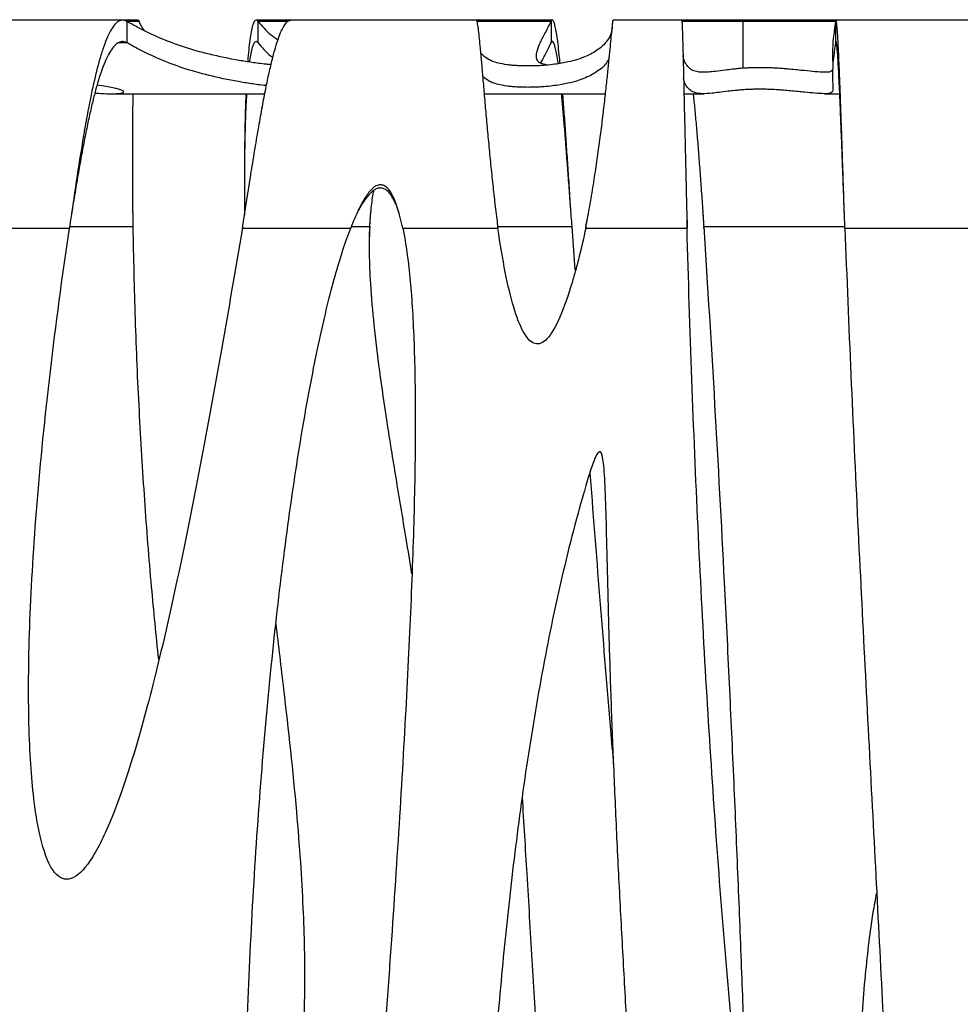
# Model space of a CAD drawing. Header units: millimetres. Extents: x 65 to 2129, y 75 to 1124.
# Tile 12 of 26: x 497 to 716, y 894 to 1124. Entities that reach past the tile are written whole.
import ezdxf

# ---------------------------------------------------------------- set-up
doc = ezdxf.new("R2010")
doc.units = ezdxf.units.MM

msp = doc.modelspace()

# ---------------------------------------------------------------- linework, layer by layer
at = {"color": 7, "linetype": 'Continuous', "lineweight": 25}
for p, q in [((520.559, 1124.017), (462.125, 1124.017)), ((524.171, 1124.017), (520.559, 1124.017)), ((521.615, 1118.72), (521.615, 1123.683)), ((524.423, 1123.683), (521.615, 1123.683)), ((559.816, 1124.017), (551.715, 1124.017)), ((559.075, 1123.683), (552.17, 1123.683)), ((552.17, 1118.72), (552.17, 1123.683)), ((603.063, 1124.017), (559.816, 1124.017)), ((620.832, 1124.017), (603.063, 1124.017)), ((620.522, 1123.683), (603.215, 1123.683)), ((620.522, 1123.683), (620.522, 1118.72)), ((651.011, 1124.017), (635.004, 1124.017)), ((686.897, 1124.017), (651.04, 1124.017)), ((665.303, 1123.683), (651.061, 1123.683)), ((665.303, 1123.683), (665.303, 1112.79)), ((686.909, 1123.683), (665.303, 1123.683)), ((721.939, 1124.017), (686.897, 1124.017)), ((686.909, 1123.683), (686.909, 1118.72)), ((521.615, 1118.72), (519.554, 1118.72)), ((687.122, 1118.72), (686.909, 1118.72)), ((517.876, 1106.854), (553.736, 1106.854)), ((604.911, 1106.854), (633.232, 1106.854)), ((651.534, 1106.854), (656.203, 1106.854)), ((684.442, 1106.854), (687.888, 1106.854)), ((508.66, 1079.017), (508.66, 1079.017)), ((548.987, 1079.017), (548.99, 1078.583)), ((628.612, 1075.866), (629.234, 1078.888)), ((652.18, 1078.903), (652.261, 1075.866)), ((655.953, 1079.017), (656.173, 1075.472)), ((466.827, 1075.472), (508.148, 1075.472)), ((508.205, 1075.866), (523.019, 1075.866)), ((548.499, 1075.866), (548.499, 1075.472)), ((548.499, 1075.472), (573.774, 1075.472)), ((573.941, 1075.866), (578.231, 1075.866)), ((578.191, 1071.344), (578.231, 1075.472)), ((578.231, 1075.866), (578.231, 1075.472)), ((585.929, 1075.472), (608.126, 1075.472)), ((608.126, 1075.472), (608.126, 1075.866)), ((608.126, 1075.866), (625.425, 1075.866)), ((626.154, 1065.772), (625.425, 1075.866)), ((628.612, 1075.866), (628.612, 1075.472)), ((628.612, 1075.472), (652.261, 1075.472)), ((652.261, 1075.472), (652.261, 1075.866)), ((656.173, 1075.472), (656.173, 1075.866)), ((656.173, 1075.866), (689.075, 1075.866)), ((689.088, 1075.472), (720.966, 1075.472))]:
    msp.add_line(p, q, dxfattribs=at)
for points, knots in [([(521.615, 1123.683), (521.4, 1123.818), (521.089, 1123.982), (520.658, 1124.014), (520.632, 1124.016), (520.593, 1124.017), (520.58, 1124.017), (520.553, 1124.017), (520.543, 1124.017), (520.489, 1124.016), (520.446, 1124.014), (520.317, 1124.002), (520.232, 1123.987), (519.976, 1123.923), (519.808, 1123.853), (518.972, 1123.382), (518.33, 1122.6), (517.099, 1120.383), (516.51, 1118.947), (515.665, 1116.431), (515.39, 1115.532), (514.988, 1114.108), (514.855, 1113.621), (514.659, 1112.874), (514.594, 1112.622), (514.497, 1112.24), (514.465, 1112.112), (514.417, 1111.919), (514.401, 1111.854), (514.369, 1111.725), (514.352, 1111.658), (513.845, 1109.594), (513.348, 1107.314), (512.341, 1102.203), (511.831, 1099.371), (510.799, 1093.219), (510.278, 1089.898), (509.222, 1082.9), (508.688, 1079.224), (508.148, 1075.472)], [0, 0, 0, 0, 0.0625, 0.0625, 0.0664062, 0.0664062, 0.0683594, 0.0683594, 0.0703125, 0.0703125, 0.078125, 0.078125, 0.09375, 0.09375, 0.125, 0.125, 0.25, 0.25, 0.375, 0.375, 0.4375, 0.4375, 0.46875, 0.46875, 0.484375, 0.484375, 0.4921875, 0.4921875, 0.4960938, 0.4960938, 0.5, 0.5, 0.625, 0.625, 0.75, 0.75, 0.875, 0.875, 1, 1, 1, 1]), ([(555.188, 1113.621), (554.821, 1113.653), (553.062, 1113.806), (550.732, 1114.139), (546.22, 1114.854), (540.722, 1115.996), (534.665, 1117.735), (529.243, 1119.794), (524.956, 1121.807), (522.497, 1123.188), (521.615, 1123.683)], [0, 0, 0, 0, 0.01916878, 0.09174102, 0.1643256, 0.34748254, 0.53075571, 0.71411358, 0.89738609, 1, 1, 1, 1]), ([(524.171, 1124.016), (524.172, 1124.016), (524.25, 1124.124), (524.337, 1123.903), (524.423, 1123.683)], [0, 0, 0, 0, 0.0031353, 1, 1, 1, 1]), ([(525.662, 1121.565), (525.385, 1121.956), (524.913, 1122.621), (524.566, 1123.373), (524.423, 1123.683)], [0, 0, 0, 0, 0.5871648, 1, 1, 1, 1]), ([(548.499, 1075.472), (548.815, 1077.473), (549.438, 1081.426), (550.358, 1087.256), (551.25, 1092.8), (552.116, 1097.989), (552.954, 1102.761), (553.766, 1107.074), (554.551, 1110.898), (555.309, 1114.216), (556.04, 1117.026), (556.745, 1119.333), (557.422, 1121.151), (558.072, 1122.506), (558.696, 1123.414), (559.275, 1123.936), (559.644, 1123.978), (559.816, 1123.998)], [0, 0, 0, 0, 0.0809146, 0.159841, 0.2367789, 0.3117284, 0.3846891, 0.4556609, 0.5246438, 0.5916375, 0.656642, 0.7196571, 0.7806827, 0.8397188, 0.8967652, 0.9518219, 1, 1, 1, 1]), ([(552.17, 1123.683), (552.015, 1123.843), (551.709, 1124.157), (551.287, 1123.79), (550.902, 1122.868), (550.554, 1121.398), (550.244, 1119.482), (549.974, 1117.134), (549.804, 1115.389), (549.734, 1114.349), (549.731, 1114.307)], [0, 0, 0, 0, 0.15609, 0.3075055, 0.4542492, 0.5963239, 0.7337332, 0.8664808, 0.9945709, 1, 1, 1, 1]), ([(552.17, 1123.683), (553.079, 1122.623), (554.431, 1121.047), (556.211, 1119.807), (556.795, 1119.401)], [0, 0, 0, 0, 0.6724214, 1, 1, 1, 1]), ([(603.063, 1124.008), (603.085, 1123.997), (603.135, 1123.973), (603.221, 1123.69), (603.32, 1123.204), (603.427, 1122.514), (603.567, 1121.439), (603.748, 1119.814), (603.941, 1117.848), (604.107, 1116.058), (604.237, 1114.618), (604.373, 1113.082), (604.574, 1110.763), (604.853, 1107.509), (605.23, 1103.167), (605.636, 1098.621), (606.072, 1093.955), (606.538, 1089.246), (607.034, 1084.565), (607.556, 1079.967), (607.938, 1076.955), (608.126, 1075.472)], [0, 0, 0, 0, 0.0350822, 0.076504, 0.1176702, 0.1585813, 0.1992376, 0.2664107, 0.3328793, 0.3658621, 0.3986693, 0.431301, 0.4637574, 0.5375711, 0.6094382, 0.6793623, 0.7473477, 0.8133989, 0.877521, 0.9397193, 1, 1, 1, 1]), ([(619.607, 1113.537), (619.052, 1113.668), (617.916, 1113.934), (617.426, 1114.404), (617.095, 1115.218), (617.075, 1116.52), (617.852, 1118.516), (619.079, 1120.859), (620.038, 1122.676), (620.51, 1123.658), (620.522, 1123.683)], [0, 0, 0, 0, 0.069325, 0.1418176, 0.2143281, 0.4093705, 0.6045047, 0.7997211, 0.9948754, 1, 1, 1, 1]), ([(622.646, 1113.92), (622.581, 1114.591), (622.416, 1116.293), (622.155, 1118.524), (621.866, 1120.634), (621.584, 1122.229), (621.308, 1123.336), (621.039, 1123.942), (620.777, 1124.105), (620.607, 1123.823), (620.522, 1123.683)], [0, 0, 0, 0, 0.088162, 0.2234873, 0.3571251, 0.4890752, 0.6193378, 0.7479128, 0.8748002, 1, 1, 1, 1]), ([(628.612, 1075.472), (628.931, 1077.189), (629.561, 1080.575), (630.401, 1085.591), (631.148, 1090.397), (631.801, 1094.98), (632.367, 1099.389), (632.876, 1103.646), (633.326, 1107.658), (633.712, 1111.289), (634.04, 1114.499), (634.317, 1117.302), (634.548, 1119.69), (634.733, 1121.611), (634.873, 1123.019), (634.951, 1123.717), (634.989, 1123.987), (635, 1124.002), (635.004, 1124.009)], [0, 0, 0, 0, 0.0702213, 0.1385235, 0.2049217, 0.2694322, 0.3334534, 0.3996618, 0.4676998, 0.5339636, 0.5984065, 0.6638557, 0.7303179, 0.7977997, 0.8663074, 0.935847, 0.9710205, 1, 1, 1, 1]), ([(651.011, 1123.984), (651.015, 1123.992), (651.03, 1124.023), (651.064, 1123.722), (651.112, 1122.917), (651.169, 1121.414), (651.229, 1119.45), (651.285, 1117.348), (651.335, 1115.314), (651.379, 1113.475), (651.437, 1111.013), (651.516, 1107.622), (651.626, 1102.931), (651.744, 1097.84), (651.865, 1092.549), (651.986, 1087.239), (652.119, 1081.477), (652.212, 1077.51), (652.261, 1075.472)], [0, 0, 0, 0, 0.0185078, 0.0687235, 0.1416303, 0.2116688, 0.2788389, 0.3431401, 0.3844236, 0.424431, 0.4631622, 0.5333049, 0.6111736, 0.6967655, 0.766055, 0.8396912, 0.9176732, 1, 1, 1, 1]), ([(686.909, 1123.683), (686.709, 1122.304), (686.309, 1119.545), (686.14, 1116.44), (686.27, 1114.034), (686.26, 1113.125), (686.256, 1112.673)], [0, 0, 0, 0, 0.2504889, 0.5011274, 0.7521765, 1, 1, 1, 1]), ([(689.088, 1075.472), (689.025, 1077.33), (688.899, 1081.018), (688.717, 1086.489), (688.542, 1091.763), (688.375, 1096.775), (688.215, 1101.463), (688.061, 1105.778), (687.916, 1109.68), (687.777, 1113.139), (687.646, 1116.131), (687.521, 1118.644), (687.405, 1120.674), (687.295, 1122.22), (687.192, 1123.3), (687.108, 1123.83), (687.05, 1124.025), (687.024, 1123.999), (687.017, 1123.992)], [0, 0, 0, 0, 0.075108, 0.1490601, 0.2218561, 0.2934961, 0.36398, 0.4333079, 0.5014797, 0.5684955, 0.6343552, 0.6990588, 0.7626064, 0.824998, 0.8862335, 0.9463131, 0.9857327, 1, 1, 1, 1]), ([(634.811, 1122.377), (634.763, 1121.983), (634.614, 1120.751), (633.575, 1118.993), (631.629, 1117.091), (629.223, 1115.766), (626.805, 1114.853), (624.91, 1114.344), (623.086, 1113.976), (621.434, 1113.721), (619.808, 1113.536), (618.18, 1113.416), (617.103, 1113.361), (616.036, 1113.331), (615.198, 1113.322), (614.329, 1113.328), (613.37, 1113.353), (612.264, 1113.41), (611.202, 1113.498), (609.701, 1113.685), (608.123, 1113.975), (606.844, 1114.396), (605.381, 1115.097), (604.63, 1115.776), (604.087, 1116.268)], [0, 0, 0, 0, 0.0594644, 0.1856979, 0.311898, 0.4379846, 0.5008786, 0.563756, 0.5952221, 0.6266728, 0.658147, 0.6699424, 0.6818027, 0.6868896, 0.6920266, 0.6966265, 0.7019872, 0.7113447, 0.7262518, 0.7412332, 0.7872117, 0.833367, 0.87953, 1, 1, 1, 1]), ([(521.615, 1118.72), (521.483, 1118.786), (521.172, 1118.941), (520.683, 1119.037), (520.155, 1118.998), (519.478, 1118.752), (518.664, 1118.119), (517.72, 1116.864), (516.816, 1115.174), (515.952, 1113.105), (515.127, 1110.712), (514.342, 1108.056), (513.583, 1105.131), (512.833, 1101.901), (512.073, 1098.307), (511.304, 1094.364), (510.526, 1090.098), (509.74, 1085.548), (509.116, 1081.812), (508.759, 1079.615), (508.662, 1079.019)], [0, 0, 0, 0, 0.026929, 0.0638257, 0.1008059, 0.1359267, 0.2048301, 0.2719887, 0.3374031, 0.4010741, 0.4630023, 0.5231886, 0.5813309, 0.6415444, 0.7038297, 0.7681877, 0.8346189, 0.9031239, 0.9737031, 1, 1, 1, 1]), ([(554.121, 1108.742), (554.08, 1108.746), (552.651, 1108.876), (550.602, 1109.187), (546.057, 1109.909), (540.608, 1111.059), (534.59, 1112.796), (529.202, 1114.85), (524.938, 1116.853), (522.493, 1118.227), (521.615, 1118.72)], [0, 0, 0, 0, 0.00225356, 0.07749823, 0.1527556, 0.33843482, 0.52422828, 0.7101039, 0.89589519, 1, 1, 1, 1]), ([(552.17, 1118.72), (552.015, 1118.862), (551.709, 1119.142), (551.288, 1118.814), (550.901, 1118), (550.556, 1116.672), (550.309, 1115.404), (550.188, 1114.46), (550.159, 1114.238)], [0, 0, 0, 0, 0.2012461, 0.3964468, 0.5856068, 0.7687309, 0.945825, 1, 1, 1, 1]), ([(552.17, 1118.72), (553.06, 1117.646), (554.082, 1116.411), (555.436, 1115.435), (555.611, 1115.309)], [0, 0, 0, 0, 0.8705716, 1, 1, 1, 1]), ([(618.123, 1113.948), (618.284, 1114.276), (618.775, 1115.28), (619.658, 1116.903), (620.298, 1118.249), (620.522, 1118.72)], [0, 0, 0, 0, 0.2404804, 0.7343108, 1, 1, 1, 1]), ([(622.185, 1113.849), (622.175, 1113.928), (622.067, 1114.768), (621.866, 1115.982), (621.584, 1117.435), (621.308, 1118.409), (621.039, 1118.951), (620.777, 1119.095), (620.607, 1118.845), (620.522, 1118.72)], [0, 0, 0, 0, 0.0175173, 0.186607, 0.3535596, 0.5183752, 0.6810538, 0.8415954, 1, 1, 1, 1]), ([(686.909, 1118.72), (686.708, 1117.34), (686.307, 1114.58), (686.148, 1111.456), (686.24, 1109.08), (686.349, 1107.789), (686.09, 1107.16), (685.545, 1106.89), (684.395, 1106.823), (682.486, 1106.947), (680.213, 1107.159), (678.235, 1107.355), (676.639, 1107.51), (675.041, 1107.651), (673.491, 1107.764), (672.071, 1107.845), (670.632, 1107.892), (669.617, 1107.905), (668.841, 1107.905), (667.992, 1107.893), (667.096, 1107.866), (666.235, 1107.826), (665.252, 1107.765), (664.295, 1107.689), (663.055, 1107.57), (661.377, 1107.376), (659.658, 1107.15), (657.571, 1106.899), (655.734, 1106.801), (654.141, 1107.03), (652.989, 1107.594), (652.142, 1108.531), (651.652, 1109.417), (651.488, 1110.102), (651.455, 1110.242)], [0, 0, 0, 0, 0.0854426, 0.1709361, 0.2565691, 0.3422453, 0.384965, 0.4277044, 0.470572, 0.5135526, 0.5444826, 0.560008, 0.5755611, 0.5870231, 0.5947539, 0.6024787, 0.6063648, 0.6082111, 0.6100701, 0.6117563, 0.6146013, 0.6182213, 0.6219415, 0.6289388, 0.6359981, 0.6502956, 0.6782497, 0.7062883, 0.7625967, 0.8183279, 0.8740615, 0.9298946, 0.9857283, 1, 1, 1, 1]), ([(688.974, 1078.867), (688.949, 1079.518), (688.861, 1081.794), (688.717, 1085.659), (688.542, 1090.347), (688.375, 1094.801), (688.215, 1098.969), (688.061, 1102.805), (687.916, 1106.273), (687.777, 1109.347), (687.646, 1112.007), (687.521, 1114.241), (687.405, 1116.046), (687.295, 1117.42), (687.192, 1118.379), (687.108, 1118.851), (687.05, 1119.024), (687.024, 1119.001), (687.017, 1118.995)], [0, 0, 0, 0, 0.031001, 0.1084831, 0.1847535, 0.2598122, 0.3336591, 0.4062943, 0.4777177, 0.5479295, 0.6169295, 0.6847179, 0.7512947, 0.8166598, 0.8808134, 0.9437556, 0.985053, 1, 1, 1, 1]), ([(634.118, 1115.304), (633.923, 1114.883), (633.384, 1113.72), (631.599, 1112.136), (629.226, 1110.795), (626.804, 1109.881), (624.91, 1109.371), (623.086, 1109.001), (621.434, 1108.745), (619.808, 1108.559), (618.18, 1108.438), (617.103, 1108.383), (616.036, 1108.353), (615.198, 1108.344), (614.329, 1108.35), (613.37, 1108.375), (612.265, 1108.432), (611.203, 1108.521), (609.701, 1108.708), (608.124, 1109), (606.847, 1109.423), (605.585, 1110.02), (604.966, 1110.573), (604.558, 1110.937)], [0, 0, 0, 0, 0.08373009, 0.23134266, 0.37882256, 0.452388, 0.52593418, 0.5627392, 0.59952634, 0.63634089, 0.65013418, 0.66400327, 0.66995393, 0.67596322, 0.68134442, 0.68761418, 0.69855735, 0.71598865, 0.73350668, 0.78726785, 0.84123579, 0.89521273, 1, 1, 1, 1]), ([(665.303, 1112.79), (665.275, 1112.787), (664.737, 1112.749), (663.87, 1112.672), (662.503, 1112.529), (660.678, 1112.303), (658.838, 1112.054), (657.189, 1111.881), (655.891, 1111.834), (654.652, 1111.929), (653.541, 1112.261), (652.597, 1112.925), (651.91, 1113.936), (651.455, 1114.844), (651.35, 1115.67), (651.32, 1115.899)], [0, 0, 0, 0, 0.00119027, 0.02242014, 0.04383085, 0.08715376, 0.1719603, 0.25699047, 0.3423181, 0.42768293, 0.55810985, 0.68853955, 0.81914721, 0.94975552, 1, 1, 1, 1]), ([(686.254, 1112.649), (686.203, 1112.481), (686.099, 1112.142), (685.551, 1111.889), (684.414, 1111.824), (682.494, 1111.953), (680.159, 1112.177), (678.055, 1112.39), (676.489, 1112.545), (674.948, 1112.679), (673.802, 1112.766), (672.666, 1112.835), (671.647, 1112.885), (670.551, 1112.92), (669.491, 1112.932), (668.724, 1112.93), (667.867, 1112.916), (666.951, 1112.886), (666.058, 1112.841), (665.557, 1112.807), (665.303, 1112.79)], [0, 0, 0, 0, 0.1508806, 0.3029114, 0.455393, 0.6082722, 0.7239282, 0.7820127, 0.8402242, 0.8691349, 0.8981906, 0.9126541, 0.9273134, 0.9419655, 0.9484629, 0.9549973, 0.961003, 0.9718874, 0.9857675, 1, 1, 1, 1]), ([(514.101, 1107.07), (514.676, 1107.009), (515.989, 1106.869), (517.889, 1106.843), (519.538, 1106.884), (520.606, 1107.043), (520.948, 1107.313), (520.453, 1107.64), (519.446, 1107.968), (518.31, 1108.248), (516.822, 1108.552), (515.329, 1108.774), (514.605, 1108.881)], [0, 0, 0, 0, 0.0967575, 0.2213228, 0.3459943, 0.4712563, 0.5968931, 0.7302378, 0.7973427, 0.8646115, 0.9343109, 1, 1, 1, 1]), ([(523.019, 1075.866), (523, 1077.523), (522.963, 1080.784), (522.928, 1085.585), (522.908, 1090.139), (522.906, 1094.397), (522.92, 1098.326), (522.952, 1101.887), (522.992, 1104.733), (523.03, 1106.276), (523.044, 1106.854)], [0, 0, 0, 0, 0.1462527, 0.2879672, 0.4251443, 0.5577854, 0.6858918, 0.8094649, 0.9285067, 1, 1, 1, 1]), ([(549.48, 1106.854), (549.444, 1106.247), (549.347, 1104.649), (549.228, 1101.713), (549.116, 1098.079), (549.036, 1094.112), (548.984, 1089.858), (548.963, 1085.356), (548.965, 1081.559), (548.984, 1079.287), (548.99, 1078.585)], [0, 0, 0, 0, 0.0815962, 0.2145621, 0.3510711, 0.4911309, 0.6347484, 0.7819302, 0.9326821, 1, 1, 1, 1]), ([(549.321, 1106.854), (549.29, 1106.095), (549.21, 1104.083), (549.117, 1100.451), (549.035, 1096.003), (548.986, 1091.208), (548.964, 1087.683), (548.968, 1085.757), (548.968, 1085.549)], [0, 0, 0, 0, 0.1239875, 0.3283274, 0.5379895, 0.7529822, 0.973313, 1, 1, 1, 1]), ([(625.425, 1075.866), (625.306, 1077.477), (625.068, 1080.681), (624.717, 1085.448), (624.373, 1090.067), (624.035, 1094.481), (623.705, 1098.644), (623.381, 1102.473), (623.138, 1105.218), (623.004, 1106.557), (622.974, 1106.854)], [0, 0, 0, 0, 0.1422348, 0.2828737, 0.4219166, 0.5593636, 0.6952145, 0.8294696, 0.9621286, 1, 1, 1, 1]), ([(625.192, 1079.017), (625.15, 1079.647), (624.991, 1082.069), (624.717, 1086.252), (624.373, 1091.447), (624.035, 1096.42), (623.705, 1101.077), (623.448, 1104.571), (623.302, 1106.369), (623.262, 1106.854)], [0, 0, 0, 0, 0.0629123, 0.2417808, 0.4186211, 0.5934333, 0.7662173, 0.9369731, 1, 1, 1, 1]), ([(653.677, 1106.854), (653.714, 1106.519), (653.869, 1105.141), (654.137, 1102.354), (654.481, 1098.525), (654.823, 1094.372), (655.163, 1089.975), (655.502, 1085.38), (655.84, 1080.645), (656.062, 1077.465), (656.173, 1075.866)], [0, 0, 0, 0, 0.0425988, 0.1750746, 0.3089821, 0.4443215, 0.5810928, 0.7192963, 0.858932, 1, 1, 1, 1]), ([(522.987, 1078.832), (522.98, 1079.575), (522.955, 1082.124), (522.929, 1086.401), (522.909, 1090.934), (522.91, 1093.571), (522.91, 1094.569)], [0, 0, 0, 0, 0.1386157, 0.4754049, 0.8014125, 1, 1, 1, 1]), ([(585.929, 1075.472), (585.549, 1077.273), (585.147, 1078.84), (584.298, 1081.488), (583.852, 1082.569), (582.915, 1084.248), (582.425, 1084.845), (581.656, 1085.383), (581.395, 1085.502), (580.994, 1085.592), (580.859, 1085.608), (580.654, 1085.608), (580.586, 1085.604), (580.482, 1085.593), (580.448, 1085.589), (580.379, 1085.578), (580.339, 1085.57), (579.827, 1085.462), (579.33, 1085.177), (578.304, 1084.238), (577.775, 1083.584), (576.686, 1081.904), (576.126, 1080.877), (574.974, 1078.45), (574.382, 1077.051), (573.774, 1075.472)], [0, 0, 0, 0, 0.125, 0.125, 0.25, 0.25, 0.375, 0.375, 0.4375, 0.4375, 0.46875, 0.46875, 0.484375, 0.484375, 0.4921875, 0.4921875, 0.5, 0.5, 0.625, 0.625, 0.75, 0.75, 0.875, 0.875, 1, 1, 1, 1]), ([(585.095, 1078.91), (584.845, 1079.661), (584.384, 1081.046), (583.561, 1082.718), (582.743, 1083.852), (581.981, 1084.532), (581.15, 1084.89), (580.311, 1084.885), (579.518, 1084.588), (578.401, 1083.816), (577.013, 1082.134), (575.948, 1080.441), (575.434, 1079.35), (575.377, 1079.229)], [0, 0, 0, 0, 0.1491281, 0.2749435, 0.3505336, 0.4127374, 0.4660926, 0.5175352, 0.5665161, 0.623852, 0.7725703, 0.9747101, 1, 1, 1, 1]), ([(578.231, 1075.866), (578.276, 1076.618), (578.363, 1078.069), (578.555, 1080.17), (578.799, 1082.107), (579.003, 1083.475), (579.153, 1084.187), (579.181, 1084.317)], [0, 0, 0, 0, 0.2651572, 0.5122046, 0.7413493, 0.9528512, 1, 1, 1, 1]), ([(578.231, 1075.472), (578.273, 1076.318), (578.332, 1077.516), (578.435, 1078.714), (578.465, 1079.067)], [0, 0, 0, 0, 0.7053346, 1, 1, 1, 1]), ([(548.499, 1075.472), (546.889, 1065.93), (545.264, 1056.477), (541.986, 1037.978), (540.334, 1028.932), (537.006, 1011.491), (535.329, 1003.096), (531.956, 987.204), (530.259, 979.707), (526.858, 965.856), (525.154, 959.503), (521.765, 948.17), (520.081, 943.192), (516.772, 934.816), (515.148, 931.419), (512.016, 926.377), (510.507, 924.731), (507.671, 923.312), (506.344, 923.538), (503.942, 925.924), (502.868, 928.084), (501.044, 934.334), (500.294, 938.423), (499.185, 948.456), (498.824, 954.4), (498.545, 967.992), (498.626, 975.641), (499.26, 992.423), (499.813, 1001.557), (501.4, 1021.023), (502.433, 1031.355), (504.959, 1052.873), (506.451, 1064.058), (508.148, 1075.472)], [0, 0, 0, 0, 0.0625, 0.0625, 0.125, 0.125, 0.1875, 0.1875, 0.25, 0.25, 0.3125, 0.3125, 0.375, 0.375, 0.4375, 0.4375, 0.5, 0.5, 0.5625, 0.5625, 0.625, 0.625, 0.6875, 0.6875, 0.75, 0.75, 0.8125, 0.8125, 0.875, 0.875, 0.9375, 0.9375, 1, 1, 1, 1]), ([(528.972, 974.894), (528.403, 980.535), (527.155, 992.908), (525.66, 1012.258), (524.393, 1033.072), (523.463, 1054.345), (523.168, 1068.663), (523.019, 1075.866)], [0, 0, 0, 0, 0.168098, 0.3687184, 0.5753805, 0.7863741, 1, 1, 1, 1]), ([(585.929, 1075.472), (586.552, 1072.535), (587.079, 1068.947), (587.93, 1060.574), (588.254, 1055.789), (588.698, 1045.126), (588.818, 1039.25), (588.863, 1026.504), (588.787, 1019.635), (588.455, 1004.982), (588.198, 997.198), (587.524, 980.764), (587.106, 972.114), (586.126, 953.97), (585.564, 944.475), (584.312, 924.66), (583.621, 914.338), (582.494, 898.283), (582.102, 892.837), (581.29, 881.773), (580.869, 876.156), (579.997, 864.781), (579.546, 859.024), (578.616, 847.416), (578.137, 841.566), (577.15, 829.842), (576.643, 823.969), (575.606, 812.298), (575.076, 806.501), (573.998, 795.12), (573.45, 789.536), (572.347, 778.767), (571.793, 773.582), (570.694, 763.856), (570.15, 759.314), (569.361, 753.225), (569.103, 751.317), (568.726, 748.672), (568.601, 747.826), (568.353, 746.184), (568.23, 745.392), (567.614, 741.565), (567.129, 738.936), (566.162, 734.435), (565.681, 732.564), (564.719, 729.507), (564.238, 728.321), (563.275, 726.582), (562.792, 726.028), (561.345, 725.253), (560.38, 725.917), (558.481, 729.347), (557.548, 732.114), (555.761, 739.504), (554.908, 744.127), (553.329, 754.96), (552.605, 761.17), (551.325, 774.883), (550.771, 782.387), (549.863, 798.389), (549.51, 806.887), (549.024, 824.582), (548.89, 833.779), (548.85, 852.592), (548.943, 862.209), (549.353, 881.601), (549.669, 891.377), (550.514, 910.847), (551.042, 920.541), (552.29, 939.625), (553.01, 949.015), (554.619, 967.28), (555.507, 976.155), (557.423, 993.197), (558.45, 1001.362), (560.609, 1016.802), (561.741, 1024.076), (564.074, 1037.567), (565.274, 1043.785), (567.703, 1055.02), (568.931, 1060.038), (571.374, 1068.761), (572.588, 1072.465), (573.774, 1075.472)], [0, 0, 0, 0, 0.03125, 0.03125, 0.0625, 0.0625, 0.09375, 0.09375, 0.125, 0.125, 0.15625, 0.15625, 0.1875, 0.1875, 0.21875, 0.21875, 0.25, 0.25, 0.265625, 0.265625, 0.28125, 0.28125, 0.296875, 0.296875, 0.3125, 0.3125, 0.328125, 0.328125, 0.34375, 0.34375, 0.359375, 0.359375, 0.375, 0.375, 0.390625, 0.390625, 0.3984375, 0.3984375, 0.4023438, 0.4023438, 0.40625, 0.40625, 0.421875, 0.421875, 0.4375, 0.4375, 0.453125, 0.453125, 0.46875, 0.46875, 0.5, 0.5, 0.53125, 0.53125, 0.5625, 0.5625, 0.59375, 0.59375, 0.625, 0.625, 0.65625, 0.65625, 0.6875, 0.6875, 0.71875, 0.71875, 0.75, 0.75, 0.78125, 0.78125, 0.8125, 0.8125, 0.84375, 0.84375, 0.875, 0.875, 0.90625, 0.90625, 0.9375, 0.9375, 0.96875, 0.96875, 1, 1, 1, 1]), ([(588.064, 994.878), (587.619, 997.616), (586.402, 1005.091), (584.41, 1016.906), (582.304, 1029.951), (580.561, 1041.834), (579.25, 1052.541), (578.463, 1061.666), (578.098, 1069.312), (578.188, 1073.778), (578.231, 1075.866)], [0, 0, 0, 0, 0.1018373, 0.2780873, 0.4399601, 0.5870374, 0.7190766, 0.8360047, 0.9233277, 1, 1, 1, 1]), ([(628.612, 1075.472), (628.139, 1073.253), (627.635, 1071.075), (626.83, 1067.881), (626.554, 1066.828), (626.127, 1065.268), (625.984, 1064.754), (625.7, 1063.759), (625.559, 1063.274), (624.294, 1059.029), (623.215, 1056.079), (621.144, 1051.646), (620.153, 1050.162), (618.255, 1048.49), (617.35, 1048.301), (615.623, 1049.052), (614.802, 1049.993), (613.244, 1052.848), (612.507, 1054.763), (611.115, 1059.42), (610.461, 1062.162), (609.233, 1068.334), (608.659, 1071.764), (608.126, 1075.472)], [0, 0, 0, 0, 0.0625, 0.0625, 0.09375, 0.09375, 0.109375, 0.109375, 0.125, 0.125, 0.25, 0.25, 0.375, 0.375, 0.5, 0.5, 0.625, 0.625, 0.75, 0.75, 0.875, 0.875, 1, 1, 1, 1]), ([(689.088, 1075.472), (689.945, 1052.694), (690.969, 1029.708), (693.166, 984.366), (694.336, 962.014), (696.029, 929.747), (696.583, 919.202), (697.641, 898.654), (698.145, 888.652), (699.078, 869.305), (699.506, 859.96), (700.264, 842.033), (700.593, 833.45), (701.133, 817.14), (701.344, 809.413), (701.631, 794.891), (701.708, 788.098), (701.719, 775.51), (701.652, 769.716), (701.37, 759.179), (701.155, 754.436), (700.575, 746.038), (700.21, 742.383), (699.337, 736.182), (698.828, 733.638), (697.675, 729.669), (697.031, 728.245), (695.62, 726.514), (694.853, 726.208), (693.213, 726.699), (692.34, 727.497), (690.505, 730.174), (689.544, 732.053), (686.56, 739.263), (684.435, 746.17), (680.086, 763.855), (677.862, 774.632), (673.483, 799.651), (671.327, 813.894), (667.223, 845.406), (665.274, 862.675), (661.686, 899.771), (660.047, 919.599), (657.144, 961.306), (655.879, 983.187), (654.289, 1017.105), (653.81, 1028.594), (652.956, 1051.849), (652.582, 1063.615), (652.261, 1075.472)], [0, 0, 0, 0, 0.0625, 0.0625, 0.125, 0.125, 0.15625, 0.15625, 0.1875, 0.1875, 0.21875, 0.21875, 0.25, 0.25, 0.28125, 0.28125, 0.3125, 0.3125, 0.34375, 0.34375, 0.375, 0.375, 0.40625, 0.40625, 0.4375, 0.4375, 0.46875, 0.46875, 0.5, 0.5, 0.53125, 0.53125, 0.5625, 0.5625, 0.625, 0.625, 0.6875, 0.6875, 0.75, 0.75, 0.8125, 0.8125, 0.875, 0.875, 0.9375, 0.9375, 0.96875, 0.96875, 1, 1, 1, 1]), ([(656.173, 1075.866), (657.037, 1061.987), (658.758, 1034.329), (660.648, 998.81), (662.091, 969.473), (663.148, 946.407), (664.107, 923.892), (664.967, 902.04), (665.711, 881.083), (666.251, 864.563), (666.507, 855.08), (666.584, 852.221)], [0, 0, 0, 0, 0.1863203, 0.3713096, 0.4765753, 0.5798747, 0.6806956, 0.7785336, 0.8728865, 0.9616745, 1, 1, 1, 1]), ([(627.931, 1012.992), (628.932, 1016.512), (629.709, 1019.043), (630.953, 1022.411), (631.419, 1023.247), (632.151, 1023.474), (632.416, 1022.865), (632.829, 1020.429), (632.976, 1018.602), (633.217, 1013.936), (633.311, 1011.097), (633.488, 1004.59), (633.573, 1000.923), (633.763, 992.926), (633.869, 988.596), (634.119, 979.424), (634.264, 974.582), (634.6, 964.516), (634.791, 959.294), (635.22, 948.588), (635.458, 943.104), (635.972, 931.981), (636.249, 926.342), (636.832, 915.002), (637.138, 909.301), (637.765, 897.918), (638.085, 892.237), (638.726, 880.967), (639.046, 875.377), (639.669, 864.352), (639.972, 858.917), (640.546, 848.253), (640.817, 843.025), (641.559, 827.72), (641.958, 818.025), (642.469, 799.928), (642.582, 791.525), (642.462, 776.182), (642.23, 769.242), (641.405, 756.912), (640.812, 751.523), (639.288, 742.311), (638.358, 738.488), (636.219, 732.371), (635.01, 730.077), (632.394, 726.935), (630.988, 726.087), (628.074, 725.726), (626.566, 726.212), (623.548, 728.387), (622.039, 730.076), (619.109, 734.515), (617.689, 737.266), (615.016, 743.688), (613.764, 747.359), (611.484, 755.49), (610.456, 759.949), (608.661, 769.535), (607.893, 774.661), (606.629, 785.476), (606.132, 791.165), (605.405, 803.018), (605.174, 809.183), (604.956, 821.916), (604.969, 828.484), (605.214, 841.966), (605.445, 848.879), (606.101, 862.997), (606.525, 870.201), (607.552, 884.848), (608.155, 892.29), (609.541, 907.346), (610.325, 914.961), (612.092, 930.283), (613.076, 937.99), (615.283, 953.39), (616.506, 961.084), (619.239, 976.33), (620.749, 983.882), (624.094, 998.694), (625.931, 1005.954), (627.931, 1012.992)], [0, 0, 0, 0, 0.015625, 0.015625, 0.03125, 0.03125, 0.046875, 0.046875, 0.0625, 0.0625, 0.078125, 0.078125, 0.09375, 0.09375, 0.109375, 0.109375, 0.125, 0.125, 0.140625, 0.140625, 0.15625, 0.15625, 0.171875, 0.171875, 0.1875, 0.1875, 0.203125, 0.203125, 0.21875, 0.21875, 0.234375, 0.234375, 0.25, 0.25, 0.28125, 0.28125, 0.3125, 0.3125, 0.34375, 0.34375, 0.375, 0.375, 0.40625, 0.40625, 0.4375, 0.4375, 0.46875, 0.46875, 0.5, 0.5, 0.53125, 0.53125, 0.5625, 0.5625, 0.59375, 0.59375, 0.625, 0.625, 0.65625, 0.65625, 0.6875, 0.6875, 0.71875, 0.71875, 0.75, 0.75, 0.78125, 0.78125, 0.8125, 0.8125, 0.84375, 0.84375, 0.875, 0.875, 0.90625, 0.90625, 0.9375, 0.9375, 0.96875, 0.96875, 1, 1, 1, 1]), ([(635.165, 950.337), (634.932, 953.056), (633.862, 965.52), (632.057, 987.9), (630.453, 1007.976), (629.675, 1018.305), (629.643, 1018.72)], [0, 0, 0, 0, 0.1193342, 0.5470259, 0.9818159, 1, 1, 1, 1]), ([(556.303, 983.21), (556.906, 978.121), (558.638, 963.508), (560.707, 944.981), (562.041, 927.973), (562.649, 917.34), (562.974, 907.784), (563.048, 899.267), (562.9, 891.75), (562.545, 884.991), (561.986, 879.029), (561.216, 873.899), (560.337, 870.03), (559.403, 867.254), (558.5, 865.386), (557.615, 864.21), (556.825, 863.599), (556.203, 863.325), (555.558, 863.241), (554.642, 863.388), (553.456, 864.104), (551.995, 865.688), (550.515, 867.979), (549.63, 869.855), (549.178, 870.816)], [0, 0, 0, 0, 0.1158792, 0.3327691, 0.4214903, 0.5016471, 0.5735986, 0.6376884, 0.6942477, 0.7435986, 0.7907048, 0.8296182, 0.8608189, 0.8802897, 0.8957013, 0.9075859, 0.9131148, 0.9180582, 0.9227534, 0.9275679, 0.938707, 0.9531291, 0.976017, 1, 1, 1, 1]), ([(613.776, 942.746), (614.134, 936.787), (614.894, 924.158), (616.066, 904.812), (617.236, 885.851), (618.339, 868.062), (619.337, 851.623), (620.254, 835.573), (621.028, 820.069), (621.584, 805.269), (621.824, 792.222), (621.736, 780.926), (621.363, 771.349), (620.664, 762.528), (619.561, 754.54), (618.168, 747.589), (616.738, 743.443), (616.098, 741.587)], [0, 0, 0, 0, 0.0886837, 0.1879416, 0.2879296, 0.3708946, 0.4527111, 0.5325853, 0.6097154, 0.6833078, 0.7525967, 0.8035522, 0.8510966, 0.8949601, 0.9349297, 0.9708688, 1, 1, 1, 1]), ([(700.092, 742.183), (699.573, 744.807), (698.443, 750.52), (697.166, 759.637), (695.991, 769.625), (694.994, 780.101), (694.061, 791.964), (693.252, 804.999), (692.609, 818.972), (692.179, 832.826), (691.963, 846.33), (691.963, 859.3), (692.168, 871.295), (692.56, 882.252), (693.12, 892.146), (693.826, 900.978), (694.675, 908.77), (695.535, 915.128), (696.235, 918.87), (696.516, 920.37)], [0, 0, 0, 0, 0.04485831, 0.09764536, 0.15432496, 0.21353815, 0.27412055, 0.35390332, 0.43256545, 0.50872288, 0.58637376, 0.65907322, 0.72624669, 0.78757852, 0.84295802, 0.89243237, 0.9361659, 0.97440516, 1, 1, 1, 1])]:
    msp.add_open_spline(points, degree=3, knots=knots, dxfattribs=at)

doc.saveas('drawing.dxf')
